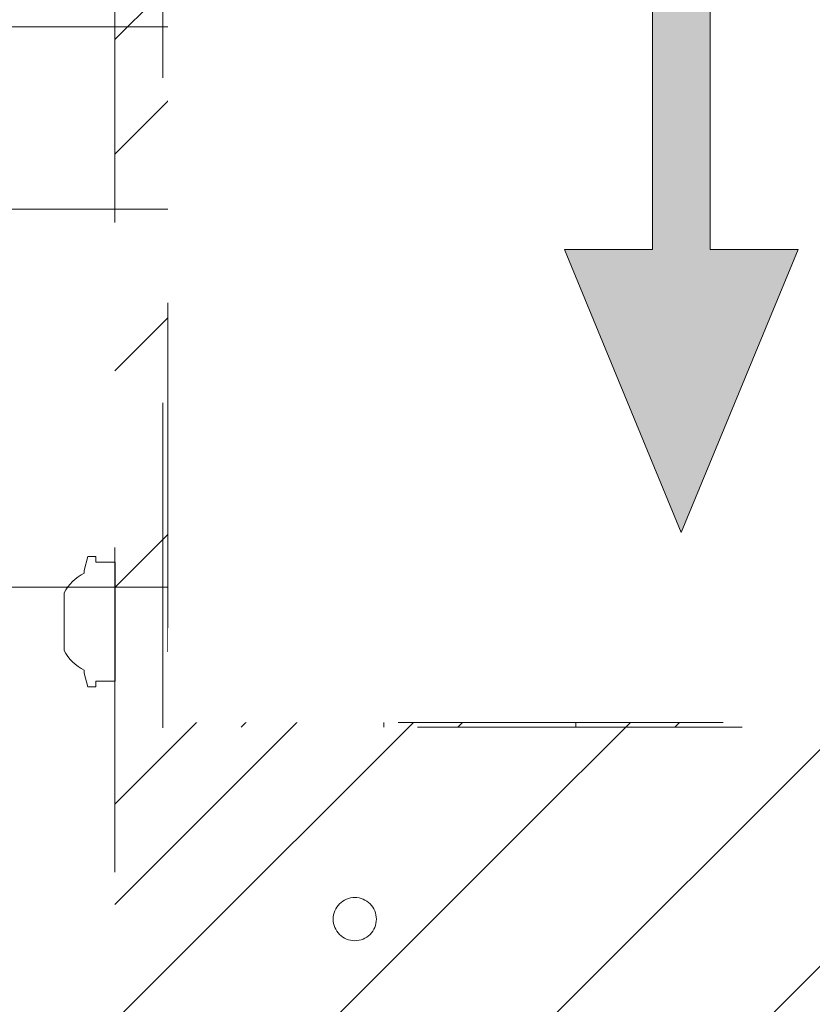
# Model space of a CAD drawing. Header units: inches. Extents: x -471 to -284, y -222 to 20.
# Tile 42 of 54: x -344.21 to -340.96, y 3.54 to 7.58. Entities that reach past the tile are written whole.
import ezdxf

# ---------------------------------------------------------------- set-up
doc = ezdxf.new("R2010")
doc.units = ezdxf.units.IN
doc.header["$LTSCALE"] = 32
doc.header["$MEASUREMENT"] = 0
doc.header["$PDMODE"] = 1
doc.header["$PDSIZE"] = -2
doc.linetypes.add('Dash Style-1', pattern=[0.083328, 0.041656, -0.041672])
for name, color, linetype, lineweight in [('Black', 7, 'Continuous', 18), ('DashLine', 7, 'Dash Style-1', 13), ('DashLineFill', 7, 'Dash Style-1', 13), ('Drawing', 7, 'Continuous', 18), ('Leg_Locator', 7, 'Continuous', 13), ('Metal-DeskStructure', 7, 'Continuous', 13), ('None', 7, 'Continuous', 18), ('SolidLine', 7, 'Continuous', 15)]:
    doc.layers.add(name, color=color, linetype=linetype, lineweight=lineweight)
pattern_1 = [(45, (0, 0), (-1.61301565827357, 1.935715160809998), []), (45, (-1.0608, 1.0608), (-0.4723460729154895, 0.4167612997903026), [])]

# ---------------------------------------------------------------- blocks, each defined once
blk = doc.blocks.new('Group-20')
at = {"layer": 'SolidLine', "flags": 128}
blk.add_lwpolyline([(12.01968503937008, -12.25196850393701), (83.98818897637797, -12.25196850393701), (83.98818897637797, -25.32283464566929, -0.414213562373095), (83.75196850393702, -25.55905511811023), (12.25590551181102, -25.55905511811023, -0.414213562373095), (12.01968503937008, -25.32283464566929), (12.01968503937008, -12.25196850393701)], format="xyb", close=True, dxfattribs=at)
blk = doc.blocks.new('Group-21')
at = {"layer": 'None'}
blk.add_blockref('Group-20', (0, 0), dxfattribs=at)
blk = doc.blocks.new('Group-22')
at = {"layer": 'None'}
blk.add_blockref('Group-21', (0, 0), dxfattribs=at)
blk = doc.blocks.new('SL Overhead (2D)')
at = {"layer": 'None'}
blk.add_blockref('Group-22', (0, 0), dxfattribs=at)
at = {"layer": 'Drawing', "color": 0, "flags": 1}
for tag in ['Tag', 'Catalog', 'Option1', 'Option2', 'Option3', 'Option4', 'Option5', 'Option6', 'Option7', 'Option8', 'Option9', 'Option10', 'Option11', 'Option12', 'Custom', 'FinishGroup', 'Discount', 'Item2', 'Item3', 'Item6', 'Item9', 'Item10', 'Item12', 'Item13', 'Item16', 'Item19', 'Item20', 'Item21', 'Item22', 'Item23', 'Item24', 'Item25', 'Item8', 'Item18', 'Item1', 'Item4', 'Item5', 'Item7', 'Item11', 'Item14', 'Item15', 'Item17']:
    blk.add_attdef(tag, (-57.03083340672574, -138.1878808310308), '', height=0.007086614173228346, dxfattribs=at)
blk = doc.blocks.new('Group-56')
at = {"layer": 'SolidLine', "flags": 128}
blk.add_lwpolyline([(54.04527559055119, -11.25984251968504), (71.88976377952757, -11.25984251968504), (71.88976377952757, -12.00787401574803), (54.04527559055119, -12.00787401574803)], close=True, dxfattribs=at)
blk = doc.blocks.new('Group-59')
at = {"layer": 'DashLineFill', "linetype": 'Continuous', "lineweight": 13}
h = blk.add_hatch(dxfattribs=at)
h.set_pattern_fill('Steel', color=253, style=0, pattern_type=2)
h.set_pattern_definition(pattern_1)
h.paths.add_polyline_path([(-2.066929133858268, 1.397637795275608), (2.066929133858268, 1.397637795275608), (2.066929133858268, 0.1377952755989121), (2.106299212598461, 0.1377952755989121), (2.106299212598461, -0.1377952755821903), (2.066929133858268, -0.1377952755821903), (2.066929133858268, -5.275590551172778), (2.106299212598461, -5.275590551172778), (2.106299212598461, -5.55118110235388), (2.066929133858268, -5.55118110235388), (2.066929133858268, -5.82677165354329), (-2.066929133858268, -5.82677165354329), (-2.066929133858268, -5.55118110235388), (-2.106299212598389, -5.55118110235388), (-2.106299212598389, -5.275590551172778), (-2.066929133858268, -5.275590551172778), (-2.066929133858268, -0.1377952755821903), (-2.106299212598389, -0.1377952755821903), (-2.106299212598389, 0.1377952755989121), (-2.066929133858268, 0.1377952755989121)])
at = {"layer": 'DashLineFill', "flags": 128}
blk.add_lwpolyline([(-2.066929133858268, 1.397637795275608), (2.066929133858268, 1.397637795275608), (2.066929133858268, 0.1377952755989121), (2.106299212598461, 0.1377952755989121), (2.106299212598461, -0.1377952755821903), (2.066929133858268, -0.1377952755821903), (2.066929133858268, -5.275590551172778), (2.106299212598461, -5.275590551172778), (2.106299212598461, -5.55118110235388), (2.066929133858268, -5.55118110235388), (2.066929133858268, -5.82677165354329), (-2.066929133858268, -5.82677165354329), (-2.066929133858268, -5.55118110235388), (-2.106299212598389, -5.55118110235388), (-2.106299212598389, -5.275590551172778), (-2.066929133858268, -5.275590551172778), (-2.066929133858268, -0.1377952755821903), (-2.106299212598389, -0.1377952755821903), (-2.106299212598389, 0.1377952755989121), (-2.066929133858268, 0.1377952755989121)], close=True, dxfattribs=at)
at = {"layer": 'SolidLine', "flags": 128}
blk.add_lwpolyline([(-1.220472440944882, -5.826771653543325), (-1.220472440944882, -5.182588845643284), (-0.4330708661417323, -5.182588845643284), (-0.4330708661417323, -5.826771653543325)], dxfattribs=at)
blk = doc.blocks.new('TL14_upper_leg (2D)')
at = {"layer": 'SolidLine', "flags": 128}
blk.add_lwpolyline([(-2.322834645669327, -5.150007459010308), (-2.401574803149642, -5.150007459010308), (-2.401574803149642, -5.125984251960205), (-2.434055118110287, -5.125984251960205), (-2.4493110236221, -5.182920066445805), (-2.4493110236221, -5.194495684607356, 0.1579749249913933), (-2.531479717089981, -5.27563011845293), (-2.531479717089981, -5.511771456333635, 0.1560270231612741), (-2.4493110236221, -5.592846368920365), (-2.4493110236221, -5.60448150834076), (-2.434055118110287, -5.66141732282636), (-2.401574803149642, -5.66141732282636), (-2.401574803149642, -5.637394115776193), (-2.322834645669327, -5.637394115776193)], format="xyb", close=True, dxfattribs=at)
at = {"layer": 'DashLine', "color": 7}
blk.add_blockref('Group-59', (0, 0), dxfattribs=at)
blk = doc.blocks.new('Group-61')
at = {"layer": 'DashLine'}
for p, q in [((0.0001991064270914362, -0.9960629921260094), (0.0001991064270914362, -0.7598425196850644)), ((-0.117911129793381, -1.114173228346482), (-0.3541316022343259, -1.114173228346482)), ((0.1183093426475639, -1.114173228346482), (0.3545298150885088, -1.114173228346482)), ((0.0001991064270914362, -1.232283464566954), (0.0001991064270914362, -1.468503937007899))]:
    blk.add_line(p, q, dxfattribs=at)
at = {"layer": 'DashLine', "flags": 128}
blk.add_lwpolyline([(-0.2557064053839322, -1.114173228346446), (-0.2544741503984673, -1.089090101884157), (-0.2507892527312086, -1.064248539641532), (-0.2446871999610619, -1.039887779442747), (-0.236226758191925, -1.016242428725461), (-0.2254894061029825, -0.9935402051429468), (-0.2125785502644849, -0.971999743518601), (-0.1976185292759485, -0.9518284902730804), (-0.1807534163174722, -0.9332207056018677), (-0.1621456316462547, -0.9163555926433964), (-0.1419743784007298, -0.9013955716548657), (-0.1204339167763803, -0.8884847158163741), (-0.09773169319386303, -0.8777473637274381), (-0.0740863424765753, -0.8692869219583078), (-0.04972558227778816, -0.8631848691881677), (-0.02488402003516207, -0.8594999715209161), (0.000199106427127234, -0.8582677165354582), (0.02528223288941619, -0.8594999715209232), (0.05012379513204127, -0.8631848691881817), (0.0744845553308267, -0.8692869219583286), (0.09812990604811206, -0.8777473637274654), (0.1208321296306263, -0.8884847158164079), (0.1423725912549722, -0.9013955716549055), (0.1625438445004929, -0.9163555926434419), (0.1811516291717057, -0.9332207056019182), (0.1980167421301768, -0.9518284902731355), (0.2129767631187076, -0.9719997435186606), (0.2258876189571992, -0.9935402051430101), (0.2366249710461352, -1.016242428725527), (0.2450854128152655, -1.039887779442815), (0.2511874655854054, -1.064248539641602), (0.2548723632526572, -1.089090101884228), (0.2561046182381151, -1.114173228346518), (0.2548723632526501, -1.139256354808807), (0.2511874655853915, -1.164097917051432), (0.2450854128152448, -1.188458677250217), (0.2366249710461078, -1.212104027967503), (0.2258876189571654, -1.234806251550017), (0.2129767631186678, -1.256346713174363), (0.1980167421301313, -1.276517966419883), (0.1811516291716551, -1.295125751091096), (0.1625438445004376, -1.311990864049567), (0.1423725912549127, -1.326950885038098), (0.1208321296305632, -1.339861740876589), (0.0981299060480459, -1.350599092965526), (0.07448455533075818, -1.359059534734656), (0.05012379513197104, -1.365161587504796), (0.02528223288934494, -1.368846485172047), (0.0001991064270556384, -1.370078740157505), (-0.02488402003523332, -1.368846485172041), (-0.04972558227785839, -1.365161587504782), (-0.07408634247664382, -1.359059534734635), (-0.09773169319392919, -1.350599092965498), (-0.1204339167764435, -1.339861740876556), (-0.1419743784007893, -1.326950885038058), (-0.1621456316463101, -1.311990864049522), (-0.1807534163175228, -1.295125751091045), (-0.1976185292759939, -1.276517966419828), (-0.2125785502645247, -1.256346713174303), (-0.2254894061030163, -1.234806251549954), (-0.2362267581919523, -1.212104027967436), (-0.2446871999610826, -1.188458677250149), (-0.2507892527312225, -1.164097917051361), (-0.2544741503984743, -1.139256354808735)], close=True, dxfattribs=at)
blk = doc.blocks.new('Group-62')
at = {"layer": 'DashLine'}
for p, q in [((0, 0.1181102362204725), (0, 0.3543307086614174)), ((-0.1181102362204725, 0), (-0.3543307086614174, 0)), ((0.1181102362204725, 0), (0.3543307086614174, 0)), ((0, -0.1181102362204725), (0, -0.3543307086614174))]:
    blk.add_line(p, q, dxfattribs=at)
at = {"layer": 'DashLine', "flags": 128}
blk.add_lwpolyline([(-0.2559055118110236, 1.780109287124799e-14), (-0.2546732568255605, 0.02508312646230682), (-0.2509883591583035, 0.04992468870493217), (-0.2448863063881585, 0.07428544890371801), (-0.2364258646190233, 0.09793079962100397), (-0.2256885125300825, 0.120633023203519), (-0.2127776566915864, 0.1421734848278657), (-0.1978176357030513, 0.1623447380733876), (-0.1809525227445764, 0.1809525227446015), (-0.1623447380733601, 0.1978176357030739), (-0.1421734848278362, 0.2127776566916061), (-0.1206330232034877, 0.2256885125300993), (-0.09793079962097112, 0.2364258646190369), (-0.07428544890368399, 0.2448863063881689), (-0.04992468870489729, 0.2509883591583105), (-0.02508312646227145, 0.254673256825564), (1.786716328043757e-14, 0.2559055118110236), (0.02508312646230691, 0.2546732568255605), (0.04992468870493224, 0.2509883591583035), (0.07428544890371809, 0.2448863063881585), (0.09793079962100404, 0.2364258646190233), (0.1206330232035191, 0.2256885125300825), (0.1421734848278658, 0.2127776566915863), (0.1623447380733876, 0.1978176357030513), (0.1809525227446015, 0.1809525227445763), (0.1978176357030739, 0.1623447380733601), (0.2127776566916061, 0.1421734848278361), (0.2256885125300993, 0.1206330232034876), (0.2364258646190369, 0.09793079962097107), (0.2448863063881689, 0.07428544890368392), (0.2509883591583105, 0.04992468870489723), (0.254673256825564, 0.02508312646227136), (0.2559055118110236, -1.785791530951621e-14), (0.2546732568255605, -0.02508312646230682), (0.2509883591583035, -0.04992468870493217), (0.2448863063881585, -0.07428544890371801), (0.2364258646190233, -0.09793079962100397), (0.2256885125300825, -0.120633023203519), (0.2127776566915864, -0.1421734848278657), (0.1978176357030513, -0.1623447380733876), (0.1809525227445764, -0.1809525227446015), (0.1623447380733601, -0.1978176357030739), (0.1421734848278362, -0.2127776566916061), (0.1206330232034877, -0.2256885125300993), (0.09793079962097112, -0.2364258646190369), (0.07428544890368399, -0.2448863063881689), (0.04992468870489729, -0.2509883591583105), (0.02508312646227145, -0.254673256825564), (-1.777195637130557e-14, -0.2559055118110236), (-0.02508312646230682, -0.2546732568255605), (-0.04992468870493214, -0.2509883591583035), (-0.07428544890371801, -0.2448863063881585), (-0.09793079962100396, -0.2364258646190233), (-0.120633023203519, -0.2256885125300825), (-0.1421734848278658, -0.2127776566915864), (-0.1623447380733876, -0.1978176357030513), (-0.1809525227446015, -0.1809525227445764), (-0.1978176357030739, -0.1623447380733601), (-0.2127776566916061, -0.1421734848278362), (-0.2256885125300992, -0.1206330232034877), (-0.2364258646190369, -0.09793079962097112), (-0.2448863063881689, -0.07428544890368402), (-0.2509883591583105, -0.04992468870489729), (-0.254673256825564, -0.02508312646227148)], close=True, dxfattribs=at)
blk = doc.blocks.new('Group-63')
at = {"layer": 'DashLine'}
for p, q in [((-0.0001991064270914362, 1.232283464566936), (-0.0001991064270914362, 1.468503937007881)), ((-0.1183093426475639, 1.114173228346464), (-0.3545298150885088, 1.114173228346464)), ((0.117911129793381, 1.114173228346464), (0.3541316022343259, 1.114173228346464)), ((-0.0001991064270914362, 0.9960629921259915), (-0.0001991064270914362, 0.7598425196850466))]:
    blk.add_line(p, q, dxfattribs=at)
at = {"layer": 'DashLine', "flags": 128}
blk.add_lwpolyline([(-0.2561046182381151, 1.1141732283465), (-0.2548723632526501, 1.139256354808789), (-0.2511874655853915, 1.164097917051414), (-0.2450854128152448, 1.188458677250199), (-0.2366249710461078, 1.212104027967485), (-0.2258876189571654, 1.234806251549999), (-0.2129767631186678, 1.256346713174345), (-0.1980167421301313, 1.276517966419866), (-0.1811516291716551, 1.295125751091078), (-0.1625438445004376, 1.311990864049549), (-0.1423725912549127, 1.32695088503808), (-0.1208321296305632, 1.339861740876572), (-0.0981299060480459, 1.350599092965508), (-0.07448455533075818, 1.359059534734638), (-0.05012379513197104, 1.365161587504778), (-0.02528223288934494, 1.368846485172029), (-0.0001991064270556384, 1.370078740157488), (0.02488402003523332, 1.368846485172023), (0.04972558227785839, 1.365161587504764), (0.07408634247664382, 1.359059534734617), (0.09773169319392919, 1.35059909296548), (0.1204339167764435, 1.339861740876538), (0.1419743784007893, 1.32695088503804), (0.1621456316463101, 1.311990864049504), (0.1807534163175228, 1.295125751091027), (0.1976185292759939, 1.27651796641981), (0.2125785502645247, 1.256346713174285), (0.2254894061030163, 1.234806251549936), (0.2362267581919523, 1.212104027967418), (0.2446871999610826, 1.188458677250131), (0.2507892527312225, 1.164097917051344), (0.2544741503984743, 1.139256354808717), (0.2557064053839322, 1.114173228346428), (0.2544741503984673, 1.089090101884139), (0.2507892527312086, 1.064248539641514), (0.2446871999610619, 1.039887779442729), (0.236226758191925, 1.016242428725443), (0.2254894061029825, 0.993540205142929), (0.2125785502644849, 0.9719997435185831), (0.1976185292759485, 0.9518284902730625), (0.1807534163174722, 0.9332207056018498), (0.1621456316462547, 0.9163555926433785), (0.1419743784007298, 0.9013955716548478), (0.1204339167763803, 0.8884847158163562), (0.09773169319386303, 0.8777473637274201), (0.0740863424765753, 0.8692869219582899), (0.04972558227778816, 0.8631848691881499), (0.02488402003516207, 0.8594999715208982), (-0.000199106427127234, 0.8582677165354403), (-0.02528223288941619, 0.8594999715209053), (-0.05012379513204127, 0.8631848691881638), (-0.0744845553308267, 0.8692869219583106), (-0.09812990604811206, 0.8777473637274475), (-0.1208321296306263, 0.88848471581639), (-0.1423725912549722, 0.9013955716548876), (-0.1625438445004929, 0.9163555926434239), (-0.1811516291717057, 0.9332207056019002), (-0.1980167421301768, 0.9518284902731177), (-0.2129767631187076, 0.9719997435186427), (-0.2258876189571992, 0.9935402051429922), (-0.2366249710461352, 1.016242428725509), (-0.2450854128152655, 1.039887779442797), (-0.2511874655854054, 1.064248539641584), (-0.2548723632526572, 1.089090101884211)], close=True, dxfattribs=at)
blk = doc.blocks.new('1BRPT9-Bracket (2D)')
at = {"layer": 'DashLineFill', "linetype": 'Continuous', "lineweight": 13}
h = blk.add_hatch(dxfattribs=at)
h.set_pattern_fill('Steel', color=253, style=0, pattern_type=2)
h.set_pattern_definition(pattern_1)
edge = h.paths.add_edge_path()
edge.add_arc((1.677931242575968, -8.488188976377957), 0.2519685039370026, 269.999999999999, 360.0000000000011)
edge.add_line((1.929899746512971, -8.488188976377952), (1.929899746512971, -7.480314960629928))
edge.add_line((1.929899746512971, -7.480314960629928), (2.323600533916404, -7.480314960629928))
edge.add_line((2.323600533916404, -7.480314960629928), (2.323600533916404, 7.461135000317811))
edge.add_line((2.323600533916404, 7.461135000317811), (1.929899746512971, 7.480314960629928))
edge.add_line((1.929899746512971, 7.480314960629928), (1.929899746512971, 8.488188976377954))
edge.add_arc((1.677931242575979, 8.488188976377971), 0.2519685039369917, 359.999999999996, 450.0000000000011)
edge.add_line((1.677931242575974, 8.740157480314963), (-2.32206875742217, 8.740157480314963))
edge.add_line((-2.32206875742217, 8.740157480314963), (-2.32206875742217, -8.74015748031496))
edge.add_line((-2.32206875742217, -8.74015748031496), (1.677931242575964, -8.74015748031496))
h = blk.add_hatch(dxfattribs=at)
h.set_pattern_fill('Steel', color=253, style=0, pattern_type=2)
h.set_pattern_definition(pattern_1)
h.paths.add_polyline_path([(1.339348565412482, 3.001968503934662), (1.348031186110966, 3.001541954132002), (1.35663018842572, 3.000266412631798), (1.365062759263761, 2.99815416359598), (1.373247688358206, 2.995225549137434), (1.381106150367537, 2.991508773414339), (1.388562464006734, 2.987039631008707), (1.395544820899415, 2.981861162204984), (1.401985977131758, 2.97602323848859), (1.407823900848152, 2.969582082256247), (1.413002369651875, 2.962599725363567), (1.417471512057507, 2.955143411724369), (1.421188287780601, 2.947284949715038), (1.424116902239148, 2.939100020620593), (1.426229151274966, 2.930667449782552), (1.42750469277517, 2.922068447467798), (1.427931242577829, 2.913385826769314), (1.42750469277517, 2.90470320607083), (1.426229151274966, 2.896104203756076), (1.424116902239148, 2.887671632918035), (1.421188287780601, 2.87948670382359), (1.417471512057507, 2.871628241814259), (1.413002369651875, 2.864171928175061), (1.407823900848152, 2.857189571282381), (1.401985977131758, 2.850748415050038), (1.395544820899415, 2.844910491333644), (1.388562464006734, 2.839732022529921), (1.381106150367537, 2.835262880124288), (1.373247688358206, 2.831546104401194), (1.365062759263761, 2.828617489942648), (1.35663018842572, 2.82650524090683), (1.348031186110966, 2.825229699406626), (1.339348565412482, 2.824803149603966), (1.330665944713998, 2.825229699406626), (1.322066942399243, 2.82650524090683), (1.313634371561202, 2.828617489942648), (1.305449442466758, 2.831546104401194), (1.297590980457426, 2.835262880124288), (1.290134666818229, 2.839732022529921), (1.283152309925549, 2.844910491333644), (1.276711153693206, 2.850748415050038), (1.270873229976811, 2.857189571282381), (1.265694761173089, 2.864171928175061), (1.261225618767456, 2.871628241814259), (1.257508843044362, 2.87948670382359), (1.254580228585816, 2.887671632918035), (1.252467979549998, 2.896104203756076), (1.251192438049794, 2.90470320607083), (1.250765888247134, 2.913385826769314), (1.251192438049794, 2.922068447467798), (1.252467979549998, 2.930667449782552), (1.254580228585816, 2.939100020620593), (1.257508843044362, 2.947284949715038), (1.261225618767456, 2.955143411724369), (1.265694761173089, 2.962599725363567), (1.270873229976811, 2.969582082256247), (1.276711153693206, 2.97602323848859), (1.283152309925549, 2.981861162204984), (1.290134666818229, 2.987039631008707), (1.297590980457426, 2.991508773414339), (1.305449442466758, 2.995225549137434), (1.313634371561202, 2.99815416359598), (1.322066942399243, 3.000266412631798), (1.330665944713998, 3.001541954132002)])
h = blk.add_hatch(dxfattribs=at)
h.set_pattern_fill('Steel', color=253, style=0, pattern_type=2)
h.set_pattern_definition(pattern_1)
h.paths.add_polyline_path([(1.339348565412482, 0.6003937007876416), (1.348031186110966, 0.599967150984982), (1.35663018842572, 0.5986916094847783), (1.365062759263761, 0.5965793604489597), (1.373247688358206, 0.5936507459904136), (1.381106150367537, 0.5899339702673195), (1.388562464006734, 0.5854648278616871), (1.395544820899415, 0.5802863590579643), (1.401985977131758, 0.5744484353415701), (1.407823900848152, 0.5680072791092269), (1.413002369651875, 0.5610249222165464), (1.417471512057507, 0.5535686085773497), (1.421188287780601, 0.5457101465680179), (1.424116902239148, 0.5375252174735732), (1.426229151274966, 0.5290926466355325), (1.42750469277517, 0.520493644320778), (1.427931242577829, 0.511811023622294), (1.42750469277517, 0.50312840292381), (1.426229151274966, 0.4945294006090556), (1.424116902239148, 0.4860968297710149), (1.421188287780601, 0.4779119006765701), (1.417471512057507, 0.4700534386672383), (1.413002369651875, 0.4625971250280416), (1.407823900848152, 0.4556147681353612), (1.401985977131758, 0.449173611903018), (1.395544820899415, 0.4433356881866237), (1.388562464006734, 0.4381572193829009), (1.381106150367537, 0.4336880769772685), (1.373247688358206, 0.4299713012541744), (1.365062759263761, 0.4270426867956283), (1.35663018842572, 0.4249304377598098), (1.348031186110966, 0.4236548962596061), (1.339348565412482, 0.4232283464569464), (1.330665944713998, 0.4236548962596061), (1.322066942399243, 0.4249304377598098), (1.313634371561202, 0.4270426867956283), (1.305449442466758, 0.4299713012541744), (1.297590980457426, 0.4336880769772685), (1.290134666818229, 0.4381572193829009), (1.283152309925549, 0.4433356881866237), (1.276711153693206, 0.449173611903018), (1.270873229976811, 0.4556147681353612), (1.265694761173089, 0.4625971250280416), (1.261225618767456, 0.4700534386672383), (1.257508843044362, 0.4779119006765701), (1.254580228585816, 0.4860968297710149), (1.252467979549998, 0.4945294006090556), (1.251192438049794, 0.50312840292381), (1.250765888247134, 0.511811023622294), (1.251192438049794, 0.520493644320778), (1.252467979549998, 0.5290926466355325), (1.254580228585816, 0.5375252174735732), (1.257508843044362, 0.5457101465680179), (1.261225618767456, 0.5535686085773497), (1.265694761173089, 0.5610249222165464), (1.270873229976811, 0.5680072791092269), (1.276711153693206, 0.5744484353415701), (1.283152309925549, 0.5802863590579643), (1.290134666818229, 0.5854648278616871), (1.297590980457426, 0.5899339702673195), (1.305449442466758, 0.5936507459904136), (1.313634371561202, 0.5965793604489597), (1.322066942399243, 0.5986916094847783), (1.330665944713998, 0.599967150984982)])
h = blk.add_hatch(dxfattribs=at)
h.set_pattern_fill('Steel', color=253, style=0, pattern_type=2)
h.set_pattern_definition(pattern_1)
h.paths.add_polyline_path([(1.339348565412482, -0.619573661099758), (1.330665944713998, -0.6191471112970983), (1.322066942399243, -0.6178715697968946), (1.313634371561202, -0.615759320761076), (1.305449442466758, -0.6128307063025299), (1.297590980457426, -0.6091139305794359), (1.290134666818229, -0.6046447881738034), (1.283152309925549, -0.5994663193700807), (1.276711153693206, -0.5936283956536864), (1.270873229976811, -0.5871872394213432), (1.265694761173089, -0.5802048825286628), (1.261225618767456, -0.572748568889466), (1.257508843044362, -0.5648901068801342), (1.254580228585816, -0.5567051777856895), (1.252467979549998, -0.5482726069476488), (1.251192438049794, -0.5396736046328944), (1.250765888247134, -0.5309909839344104), (1.251192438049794, -0.5223083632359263), (1.252467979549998, -0.5137093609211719), (1.254580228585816, -0.5052767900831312), (1.257508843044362, -0.4970918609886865), (1.261225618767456, -0.4892333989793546), (1.265694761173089, -0.481777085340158), (1.270873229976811, -0.4747947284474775), (1.276711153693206, -0.4683535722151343), (1.283152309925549, -0.46251564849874), (1.290134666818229, -0.4573371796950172), (1.297590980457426, -0.4528680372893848), (1.305449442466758, -0.4491512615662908), (1.313634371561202, -0.4462226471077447), (1.322066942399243, -0.4441103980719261), (1.330665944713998, -0.4428348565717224), (1.339348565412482, -0.4424083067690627), (1.348031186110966, -0.4428348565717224), (1.35663018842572, -0.4441103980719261), (1.365062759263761, -0.4462226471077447), (1.373247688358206, -0.4491512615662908), (1.381106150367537, -0.4528680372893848), (1.388562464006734, -0.4573371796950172), (1.395544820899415, -0.46251564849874), (1.401985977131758, -0.4683535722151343), (1.407823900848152, -0.4747947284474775), (1.413002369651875, -0.481777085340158), (1.417471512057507, -0.4892333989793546), (1.421188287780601, -0.4970918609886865), (1.424116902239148, -0.5052767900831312), (1.426229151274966, -0.5137093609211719), (1.42750469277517, -0.5223083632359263), (1.427931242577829, -0.5309909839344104), (1.42750469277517, -0.5396736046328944), (1.426229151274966, -0.5482726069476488), (1.424116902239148, -0.5567051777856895), (1.421188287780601, -0.5648901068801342), (1.417471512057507, -0.572748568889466), (1.413002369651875, -0.5802048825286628), (1.407823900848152, -0.5871872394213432), (1.401985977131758, -0.5936283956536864), (1.395544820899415, -0.5994663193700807), (1.388562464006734, -0.6046447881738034), (1.381106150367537, -0.6091139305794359), (1.373247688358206, -0.6128307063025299), (1.365062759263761, -0.615759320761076), (1.35663018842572, -0.6178715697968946), (1.348031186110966, -0.6191471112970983)])
at = {"layer": 'DashLineFill'}
blk.add_line((2.126750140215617, 7.461135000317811), (2.126750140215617, -7.480314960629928), dxfattribs=at)
at = {"layer": 'DashLineFill', "flags": 128}
blk.add_lwpolyline([(1.677931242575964, -8.74015748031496, 0.4142135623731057), (1.929899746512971, -8.488188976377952), (1.929899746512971, -7.480314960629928), (2.323600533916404, -7.480314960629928), (2.323600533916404, 7.461135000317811), (1.929899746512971, 7.480314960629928), (1.929899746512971, 8.488188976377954, 0.4142135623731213), (1.677931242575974, 8.740157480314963), (-2.32206875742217, 8.740157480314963), (-2.32206875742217, -8.74015748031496)], format="xyb", close=True, dxfattribs=at)
for points in [[(1.339348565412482, 3.001968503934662), (1.348031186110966, 3.001541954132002), (1.35663018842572, 3.000266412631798), (1.365062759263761, 2.99815416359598), (1.373247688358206, 2.995225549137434), (1.381106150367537, 2.991508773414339), (1.388562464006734, 2.987039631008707), (1.395544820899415, 2.981861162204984), (1.401985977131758, 2.97602323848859), (1.407823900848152, 2.969582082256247), (1.413002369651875, 2.962599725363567), (1.417471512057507, 2.955143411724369), (1.421188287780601, 2.947284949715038), (1.424116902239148, 2.939100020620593), (1.426229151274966, 2.930667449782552), (1.42750469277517, 2.922068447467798), (1.427931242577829, 2.913385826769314), (1.42750469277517, 2.90470320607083), (1.426229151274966, 2.896104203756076), (1.424116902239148, 2.887671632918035), (1.421188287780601, 2.87948670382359), (1.417471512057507, 2.871628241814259), (1.413002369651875, 2.864171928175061), (1.407823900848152, 2.857189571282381), (1.401985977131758, 2.850748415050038), (1.395544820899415, 2.844910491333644), (1.388562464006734, 2.839732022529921), (1.381106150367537, 2.835262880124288), (1.373247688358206, 2.831546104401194), (1.365062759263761, 2.828617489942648), (1.35663018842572, 2.82650524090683), (1.348031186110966, 2.825229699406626), (1.339348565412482, 2.824803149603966), (1.330665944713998, 2.825229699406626), (1.322066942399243, 2.82650524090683), (1.313634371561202, 2.828617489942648), (1.305449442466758, 2.831546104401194), (1.297590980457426, 2.835262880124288), (1.290134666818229, 2.839732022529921), (1.283152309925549, 2.844910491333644), (1.276711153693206, 2.850748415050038), (1.270873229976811, 2.857189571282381), (1.265694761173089, 2.864171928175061), (1.261225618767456, 2.871628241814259), (1.257508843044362, 2.87948670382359), (1.254580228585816, 2.887671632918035), (1.252467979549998, 2.896104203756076), (1.251192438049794, 2.90470320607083), (1.250765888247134, 2.913385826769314), (1.251192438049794, 2.922068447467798), (1.252467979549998, 2.930667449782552), (1.254580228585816, 2.939100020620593), (1.257508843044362, 2.947284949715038), (1.261225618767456, 2.955143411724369), (1.265694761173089, 2.962599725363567), (1.270873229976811, 2.969582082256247), (1.276711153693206, 2.97602323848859), (1.283152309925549, 2.981861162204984), (1.290134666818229, 2.987039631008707), (1.297590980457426, 2.991508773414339), (1.305449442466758, 2.995225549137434), (1.313634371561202, 2.99815416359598), (1.322066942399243, 3.000266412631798), (1.330665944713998, 3.001541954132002)], [(1.339348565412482, 0.6003937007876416), (1.348031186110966, 0.599967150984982), (1.35663018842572, 0.5986916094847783), (1.365062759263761, 0.5965793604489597), (1.373247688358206, 0.5936507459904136), (1.381106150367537, 0.5899339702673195), (1.388562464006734, 0.5854648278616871), (1.395544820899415, 0.5802863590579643), (1.401985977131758, 0.5744484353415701), (1.407823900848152, 0.5680072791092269), (1.413002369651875, 0.5610249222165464), (1.417471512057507, 0.5535686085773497), (1.421188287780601, 0.5457101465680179), (1.424116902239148, 0.5375252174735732), (1.426229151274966, 0.5290926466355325), (1.42750469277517, 0.520493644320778), (1.427931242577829, 0.511811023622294), (1.42750469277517, 0.50312840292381), (1.426229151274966, 0.4945294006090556), (1.424116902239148, 0.4860968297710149), (1.421188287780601, 0.4779119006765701), (1.417471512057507, 0.4700534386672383), (1.413002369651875, 0.4625971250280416), (1.407823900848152, 0.4556147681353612), (1.401985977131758, 0.449173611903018), (1.395544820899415, 0.4433356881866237), (1.388562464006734, 0.4381572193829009), (1.381106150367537, 0.4336880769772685), (1.373247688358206, 0.4299713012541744), (1.365062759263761, 0.4270426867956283), (1.35663018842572, 0.4249304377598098), (1.348031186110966, 0.4236548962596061), (1.339348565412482, 0.4232283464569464), (1.330665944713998, 0.4236548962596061), (1.322066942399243, 0.4249304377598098), (1.313634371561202, 0.4270426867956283), (1.305449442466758, 0.4299713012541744), (1.297590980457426, 0.4336880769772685), (1.290134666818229, 0.4381572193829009), (1.283152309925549, 0.4433356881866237), (1.276711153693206, 0.449173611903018), (1.270873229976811, 0.4556147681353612), (1.265694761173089, 0.4625971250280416), (1.261225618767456, 0.4700534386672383), (1.257508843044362, 0.4779119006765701), (1.254580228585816, 0.4860968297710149), (1.252467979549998, 0.4945294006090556), (1.251192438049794, 0.50312840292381), (1.250765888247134, 0.511811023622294), (1.251192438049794, 0.520493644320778), (1.252467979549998, 0.5290926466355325), (1.254580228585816, 0.5375252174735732), (1.257508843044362, 0.5457101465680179), (1.261225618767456, 0.5535686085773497), (1.265694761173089, 0.5610249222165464), (1.270873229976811, 0.5680072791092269), (1.276711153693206, 0.5744484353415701), (1.283152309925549, 0.5802863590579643), (1.290134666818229, 0.5854648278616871), (1.297590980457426, 0.5899339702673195), (1.305449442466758, 0.5936507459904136), (1.313634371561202, 0.5965793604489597), (1.322066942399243, 0.5986916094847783), (1.330665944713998, 0.599967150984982)], [(1.339348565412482, -0.619573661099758), (1.330665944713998, -0.6191471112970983), (1.322066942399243, -0.6178715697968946), (1.313634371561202, -0.615759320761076), (1.305449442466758, -0.6128307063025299), (1.297590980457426, -0.6091139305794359), (1.290134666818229, -0.6046447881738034), (1.283152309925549, -0.5994663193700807), (1.276711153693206, -0.5936283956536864), (1.270873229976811, -0.5871872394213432), (1.265694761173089, -0.5802048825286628), (1.261225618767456, -0.572748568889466), (1.257508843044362, -0.5648901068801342), (1.254580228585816, -0.5567051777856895), (1.252467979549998, -0.5482726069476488), (1.251192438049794, -0.5396736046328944), (1.250765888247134, -0.5309909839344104), (1.251192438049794, -0.5223083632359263), (1.252467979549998, -0.5137093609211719), (1.254580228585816, -0.5052767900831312), (1.257508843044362, -0.4970918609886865), (1.261225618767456, -0.4892333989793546), (1.265694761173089, -0.481777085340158), (1.270873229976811, -0.4747947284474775), (1.276711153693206, -0.4683535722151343), (1.283152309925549, -0.46251564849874), (1.290134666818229, -0.4573371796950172), (1.297590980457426, -0.4528680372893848), (1.305449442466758, -0.4491512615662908), (1.313634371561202, -0.4462226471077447), (1.322066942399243, -0.4441103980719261), (1.330665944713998, -0.4428348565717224), (1.339348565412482, -0.4424083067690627), (1.348031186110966, -0.4428348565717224), (1.35663018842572, -0.4441103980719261), (1.365062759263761, -0.4462226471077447), (1.373247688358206, -0.4491512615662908), (1.381106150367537, -0.4528680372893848), (1.388562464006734, -0.4573371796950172), (1.395544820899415, -0.46251564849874), (1.401985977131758, -0.4683535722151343), (1.407823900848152, -0.4747947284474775), (1.413002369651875, -0.481777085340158), (1.417471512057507, -0.4892333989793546), (1.421188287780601, -0.4970918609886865), (1.424116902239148, -0.5052767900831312), (1.426229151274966, -0.5137093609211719), (1.42750469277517, -0.5223083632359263), (1.427931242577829, -0.5309909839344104), (1.42750469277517, -0.5396736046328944), (1.426229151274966, -0.5482726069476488), (1.424116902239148, -0.5567051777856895), (1.421188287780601, -0.5648901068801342), (1.417471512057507, -0.572748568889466), (1.413002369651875, -0.5802048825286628), (1.407823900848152, -0.5871872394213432), (1.401985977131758, -0.5936283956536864), (1.395544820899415, -0.5994663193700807), (1.388562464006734, -0.6046447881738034), (1.381106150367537, -0.6091139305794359), (1.373247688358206, -0.6128307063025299), (1.365062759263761, -0.615759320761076), (1.35663018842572, -0.6178715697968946), (1.348031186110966, -0.6191471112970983)]]:
    blk.add_lwpolyline(points, close=True, dxfattribs=at)
at = {"layer": 'DashLineFill', "linetype": 'Continuous', "lineweight": 5}
for p in [(0.0001991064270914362, 1.114173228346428), (0.0001991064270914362, -1.790343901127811e-14)]:
    blk.add_point(p, dxfattribs=at)
at = {"layer": 'Metal-DeskStructure', "color": 7}
for name in ['Group-63', 'Group-62', 'Group-61']:
    blk.add_blockref(name, (0, 0), dxfattribs=at)
blk = doc.blocks.new('1BRPT8_Cover (2D)')
at = {"layer": 'DashLine', "linetype": 'Continuous', "lineweight": 5}
blk.add_point((0, 0), dxfattribs=at)
blk = doc.blocks.new('SlateLegLocator-L2')
at = {"color": 255, "linetype": 'Dash Style-1', "lineweight": 5}
blk.add_wipeout([(-2.106299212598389, 1.3779527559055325), (2.10629921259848, 1.3779527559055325), (2.10629921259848, -5.807086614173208), (-2.106299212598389, -5.807086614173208)], dxfattribs=at).dxf.layer = 'Black'
at = {"layer": 'Leg_Locator', "linetype": 'Continuous', "lineweight": 0, "true_color": 0xff0000}
h = blk.add_hatch(color=1, dxfattribs=at)
edge = h.paths.add_edge_path()
edge.add_line((4.475859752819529e-14, -5.0275590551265), (-0.4794678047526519, -3.866141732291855))
edge.add_line((-0.4794678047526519, -3.866141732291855), (-0.1181102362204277, -3.866141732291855))
edge.add_line((-0.1181102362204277, -3.866141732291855), (-0.1181102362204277, -1.37222430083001))
edge.add_arc((4.476974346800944e-14, -0.1574803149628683), 1.220472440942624, 264.4465558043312, 275.5534441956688)
edge.add_line((0.1181102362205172, -1.37222430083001), (0.1181102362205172, -3.866141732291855))
edge.add_line((0.1181102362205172, -3.866141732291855), (0.4794678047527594, -3.866141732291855))
edge.add_line((0.4794678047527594, -3.866141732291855), (4.474198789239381e-14, -5.0275590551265))
at = {"layer": 'Black', "linetype": 'Dash Style-1', "lineweight": 5, "flags": 128}
blk.add_lwpolyline([(-2.106299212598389, 1.377952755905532), (2.106299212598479, 1.377952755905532), (2.106299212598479, -5.807086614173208), (-2.106299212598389, -5.807086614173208)], close=True, dxfattribs=at)
at = {"layer": 'Leg_Locator', "flags": 128}
blk.add_lwpolyline([(4.475859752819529e-14, -5.0275590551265), (-0.4794678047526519, -3.866141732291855), (-0.1181102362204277, -3.866141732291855), (-0.1181102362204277, -1.37222430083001, 0.04850091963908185), (0.1181102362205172, -1.37222430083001), (0.1181102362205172, -3.866141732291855), (0.4794678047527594, -3.866141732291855)], format="xyb", close=True, dxfattribs=at)
blk = doc.blocks.new('Group-83')
at = {"layer": 'None', "color": 7, "rotation": 180}
for name in ['1BRPT8_Cover (2D)', '1BRPT9-Bracket (2D)']:
    blk.add_blockref(name, (62.99212598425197, -12.00787401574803), dxfattribs=at)
at = {"layer": 'None', "color": 7}
blk.add_blockref('TL14_upper_leg (2D)', (62.99212598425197, -8.30708661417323), dxfattribs=at)
blk.add_blockref('SlateLegLocator-L2', (62.99212598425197, -8.30708661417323), dxfattribs=at)
blk = doc.blocks.new('Group-87')
at = {"layer": 'None'}
blk.add_blockref('Group-56', (0, 0), dxfattribs=at)
blk.add_blockref('Group-83', (0, 0), dxfattribs=at)
blk = doc.blocks.new('SL Credenza Desk (2D)')
at = {"layer": 'None'}
blk.add_blockref('Group-87', (0, 0), dxfattribs=at)
at = {"layer": 'Drawing', "color": 0, "flags": 1}
for tag in ['Tag', 'Catalog', 'Option1', 'Option2', 'Option3', 'Option4', 'Option5', 'Option6', 'Option7', 'Option8', 'Option9', 'Option10', 'Option11', 'Option12', 'Custom', 'FinishGroup', 'Discount', 'Item2', 'Item3', 'Item6', 'Item9', 'Item10', 'Item12', 'Item13', 'Item16', 'Item19', 'Item20', 'Item21', 'Item22', 'Item23', 'Item24', 'Item25', 'Item8', 'Item18', 'Item1', 'Item4', 'Item5', 'Item7', 'Item11', 'Item14', 'Item15', 'Item17']:
    blk.add_attdef(tag, (-44.99146332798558, 3.308073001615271), '', height=0.007086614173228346, dxfattribs=at)

msp = doc.modelspace()

# ---------------------------------------------------------------- block references
at = {"layer": 'Drawing'}
msp.add_blockref('SL Overhead (2D)', (-416.4999999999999, 30.81496062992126), dxfattribs=at)

# ---------------------------------------------------------------- next in the draw order: block references
msp.add_blockref('SL Credenza Desk (2D)', (-404.4901574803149, 18.81496062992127), dxfattribs=at)

doc.saveas('drawing.dxf')
